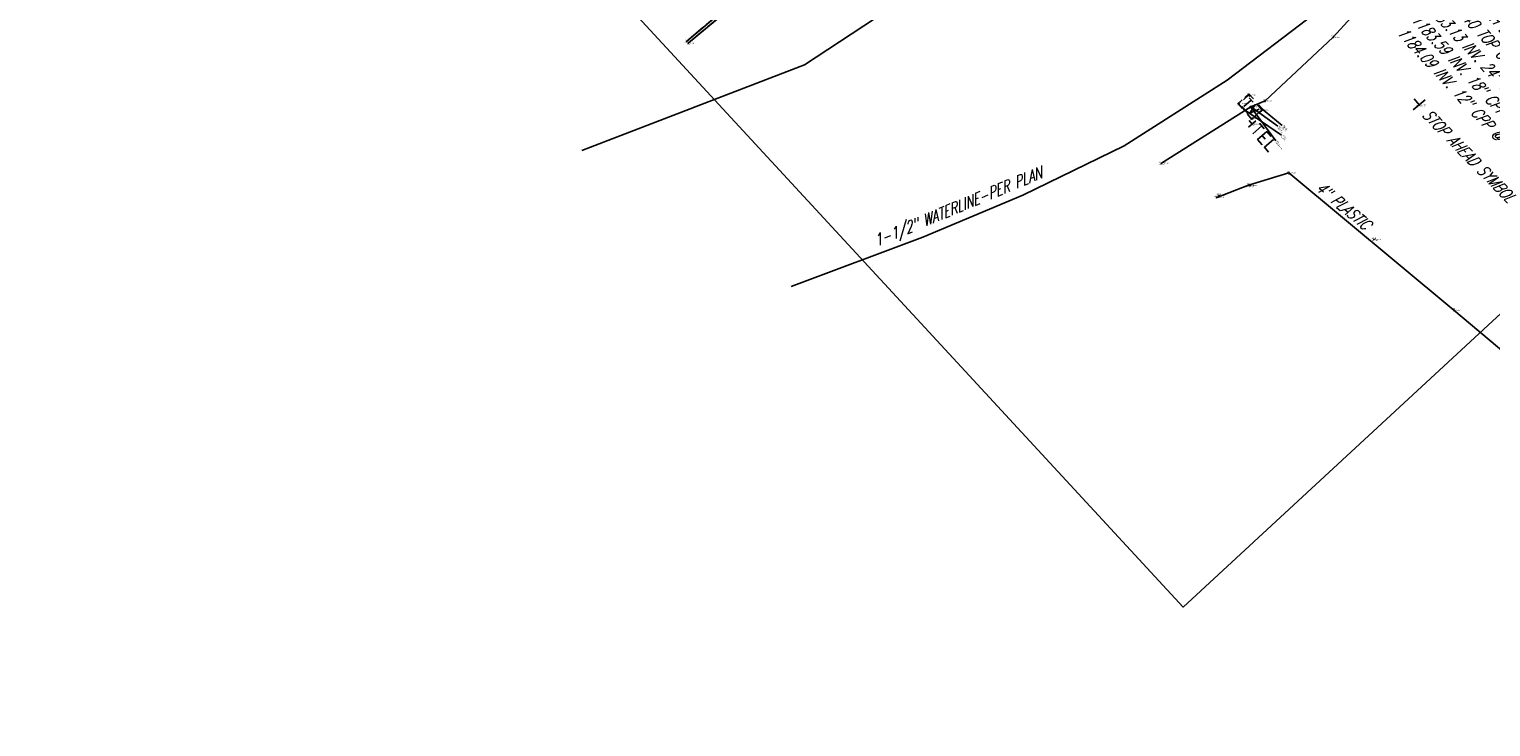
# Model space of a CAD drawing. Extents: x 0 to 213038, y 0 to 462006.
# Tile 54 of 107: x 167639 to 167943, y 435393 to 435538. Entities that reach past the tile are written whole.
import ezdxf
from ezdxf import colors
from ezdxf.entities.mleader import LeaderData, LeaderLine
from ezdxf.enums import TextEntityAlignment as Align
from ezdxf.math import Vec2, Vec3

# ---------------------------------------------------------------- set-up
doc = ezdxf.new("R2010")
doc.units = 0
doc.header["$LTSCALE"] = 20
doc.header["$MEASUREMENT"] = 0
for name, pattern in [('PV_X_CURB', [0.27, 0.22, -0.05]), ('PV_X_EP', [0.27, 0.22, -0.05]), ('X_Existing 3', [0.2, 0.1, -0.1])]:
    doc.linetypes.add(name, pattern=pattern)
doc.layers.get('0').update_dxf_attribs({"linetype": 'CONTINUOUS'})
for name, color, linetype in [('DT_X_BREAK_LINE', 4, 'CONTINUOUS'), ('L136', 2, 'CONTINUOUS'), ('PNTDESC', 3, 'CONTINUOUS'), ('PNTELEV', 5, 'CONTINUOUS'), ('PNTNO', 7, 'CONTINUOUS'), ('PNTS', 3, 'CONTINUOUS'), ('PNTS_DTU-4-30-2025', 1, 'CONTINUOUS'), ('PV_X_CURB', 1, 'PV_X_CURB'), ('PV_X_EOP', 240, 'PV_X_EP'), ('PV_X_TEXT', 2, 'CONTINUOUS'), ('RD_X_MISC', 1, 'X_Existing 3'), ('SN_X_BLOCKS', 94, 'CONTINUOUS'), ('SN_X_TEXT', 2, 'CONTINUOUS'), ('UT_X_GAS', 2, 'UT_X_GAS (Short)'), ('UT_X_GAS_TEXT', 2, 'CONTINUOUS'), ('UT_X_PLANS', 32, 'CONTINUOUS'), ('UT_X_TELE', 32, 'UT_X_TELEPHONE'), ('UT_X_TELE_BLOCKS', 32, 'CONTINUOUS'), ('UT_X_WATER', 150, 'UT_X_WATER')]:
    doc.layers.add(name, color=color, linetype=linetype)
doc.layers.add('SC_SCRATCH-5', color=5, linetype='CONTINUOUS', plot=False)
doc.styles.add('LINETYPE', font='romans.shx', dxfattribs={"width": 0.9})
doc.styles.add('PTXT', font='TXT')
doc.styles.add('romans', font='romans.shx', dxfattribs={"width": 0.75, "oblique": 22.5})
doc.linetypes.add('UT_X_FOC', pattern='A,0.4,-0.13,0.4,-0.13,0.4,-0.13,0.4,-0.13,0.4,-0.13,0.4,["FOC",LINETYPE,S=0.1,R=0,X=0.06,Y=-0.05],-0.4', length=3.45)
doc.linetypes.add('UT_X_GAS (Short)', pattern='A,0.25,-0.15,0.25,-0.15,0.25,-0.15,0.25,-0.15,0.25,["G",LINETYPE,S=0.1,R=0,X=0.056,Y=-0.05],-0.2', length=2.05)
doc.linetypes.add('UT_X_TELEPHONE', pattern='A,0.3,-0.13,0.3,-0.13,0.3,-0.13,0.3,-0.13,0.3,["T",LINETYPE,S=0.1,R=0,X=0.062,Y=-0.05],-0.2', length=2.22)
doc.linetypes.add('UT_X_WATER', pattern='A,0.25,-0.15,0.25,-0.15,0.25,-0.15,0.25,-0.15,0.25,["W",LINETYPE,S=0.08,R=0,X=0.043,Y=-0.05],-0.2', length=2.05)

# ---------------------------------------------------------------- blocks, each defined once
blk = doc.blocks.new('SRVPNO1')
at = {"layer": 'PNTDESC', "style": 'PTXT'}
blk.add_attdef('DESC2', text='', height=1, dxfattribs=at).set_placement((0, -1.75), align=Align.CENTER)
at = {"layer": 'PNTELEV', "style": 'PTXT'}
blk.add_attdef('ELEV2', (1.5, -0.5), '', height=1, dxfattribs=at)
at = {"layer": 'PNTNO', "style": 'PTXT'}
blk.add_attdef('PT#', text='', height=1, dxfattribs=at).set_placement((0, 0.75), align=Align.CENTER)
blk = doc.blocks.new('SGN1P')
for p, q in [((0, 0), (-0.08, 0)), ((0, 0.08), (0, -0.08))]:
    blk.add_line(p, q)
blk = doc.blocks.new('TVLT')
at = {"flags": 128}
for points in [[(-0.04, 0.075), (-0.11, 0.075), (-0.11, 0.02)], [(-0.078, 0.05), (-0.016, 0.05)], [(-0.046, 0.05), (-0.046, -0.05)], [(0.016, 0.05), (0.047, -0.05), (0.078, 0.05)], [(0.11, 0.02), (0.11, 0.075), (0.04, 0.075)], [(-0.11, -0.02), (-0.11, -0.075), (-0.04, -0.075)], [(0.04, -0.075), (0.11, -0.075), (0.11, -0.02)]]:
    blk.add_lwpolyline(points, dxfattribs=at)
blk = doc.blocks.new('TMRK')
for p, q in [((0, 0), (-0.05, 0)), ((0, -0.05), (0, 0.05))]:
    blk.add_line(p, q)
at = {"flags": 128}
for points in [[(0.041, 0.062), (0.119, 0.062)], [(0.08, 0.062), (0.08, -0.063)], [(0.226, 0.062), (0.158, 0.062), (0.158, -0.063), (0.231, -0.063)], [(0.158, 0), (0.206, 0)], [(0.265, 0.062), (0.265, -0.063), (0.333, -0.063)]]:
    blk.add_lwpolyline(points, dxfattribs=at)

msp = doc.modelspace()

# ---------------------------------------------------------------- linework, layer by layer
at = {"layer": 'DT_X_BREAK_LINE'}
for points in [[(167775.59, 435535.43, 1187.09), (167786.72, 435544.82, 1187.44), (167798, 435554.42, 1187.66), (167809.11, 435564, 1187.93), (167819.5, 435573.18, 1188.24), (167830.61, 435583.15, 1188.41), (167838.88, 435590.53, 1188.58), (167840.66, 435591.9, 1188.62), (167845.7, 435586.65, 1188.68), (167853.06, 435593.67, 1188.61), (167849.36, 435598.37, 1188.71), (167849.74, 435599.64, 1188.78), (167852.64, 435601.79, 1188.94), (167855.06, 435602.76, 1188.98), (167861.57, 435603.35, 1189.03), (167867.78, 435602.26, 1189.17), (167884.01, 435595.87, 1189.58), (167896.38, 435586.48, 1190.03), (167905.94, 435576.95, 1190.42)], [(167775.59, 435535.43, 1187.09), (167786.72, 435544.82, 1187.44), (167798, 435554.42, 1187.66), (167809.11, 435564, 1187.93), (167819.5, 435573.18, 1188.24), (167830.61, 435583.15, 1188.41), (167838.88, 435590.53, 1188.58), (167840.66, 435591.9, 1188.62), (167845.7, 435586.65, 1188.68), (167853.06, 435593.67, 1188.61), (167849.36, 435598.37, 1188.71), (167849.74, 435599.64, 1188.78), (167852.64, 435601.79, 1188.94), (167855.06, 435602.76, 1188.98), (167861.57, 435603.35, 1189.03), (167867.78, 435602.26, 1189.17), (167884.01, 435595.87, 1189.58), (167896.38, 435586.48, 1190.03), (167905.94, 435576.95, 1190.42)], [(167775.91, 435535.03, 1187.49), (167787.09, 435544.41, 1187.75), (167798.35, 435554, 1188.01), (167809.43, 435563.58, 1188.26), (167819.87, 435572.76, 1188.52), (167831.06, 435582.94, 1188.85), (167839.2, 435590.26, 1188.6), (167840.6, 435591.37, 1188.54)], [(167775.91, 435535.03, 1187.49), (167787.09, 435544.41, 1187.75), (167798.35, 435554, 1188.01), (167809.43, 435563.58, 1188.26), (167819.87, 435572.76, 1188.52), (167831.06, 435582.94, 1188.85), (167839.2, 435590.26, 1188.6), (167840.6, 435591.37, 1188.54)]]:
    msp.add_polyline3d(points, dxfattribs=at)
at = {"layer": 'PNTS'}
for p, q in [((167899.22, 435515.96), (167891.34, 435521.33)), ((167898.44, 435517.79), (167892.79, 435521.85)), ((167899.4, 435517.91), (167894.68, 435521.83))]:
    msp.add_line(p, q, dxfattribs=at)
for p in [(167891.34, 435521.33, 1189.13), (167892.79, 435521.85, 1189.44), (167894.68, 435521.83, 1189.16), (167874.27, 435510.1, 1187.5), (167892.68, 435505.45, 1187.65), (167886.23, 435503.42, 1187.45), (167918.45, 435494.29, 1190.35)]:
    msp.add_point(p, dxfattribs=at)
at = {"layer": 'PNTS_DTU-4-30-2025'}
msp.add_line((167898.06, 435514.78), (167892.78, 435521.86), dxfattribs=at)
for p in [(167775.59, 435535.43, 1187.09), (167775.91, 435535.03, 1187.49), (167909.98, 435536.31, 1190.21), (167890.42, 435522.48, 1189.28), (167892.44, 435524.29, 1189.45), (167895.86, 435523.03, 1189.45), (167892.78, 435521.86, 1189.35), (167892.85, 435521.8, 1189.34), (167893.13, 435519.41, 1189.22), (167895.16, 435521.22, 1189.37), (167927.85, 435522.24, 1190.44), (167893.16, 435518.24, 1188.97), (167900.77, 435508.09, 1188.43), (167892.38, 435505.57, 1187.63), (167885.76, 435502.99, 1187.48), (167935.07, 435479.6, 1191.06)]:
    msp.add_point(p, dxfattribs=at)
at = {"layer": 'PV_X_CURB', "flags": 128}
msp.add_lwpolyline([(167775.91, 435535.03), (167787.09, 435544.41), (167798.35, 435554), (167809.43, 435563.58), (167819.87, 435572.76), (167831.06, 435582.94), (167839.2, 435590.26), (167840.6, 435591.37)], dxfattribs=at)
msp.add_lwpolyline([(167775.91, 435535.03), (167787.09, 435544.41), (167798.35, 435554), (167809.43, 435563.58), (167819.87, 435572.76), (167831.06, 435582.94), (167839.2, 435590.26), (167840.6, 435591.37)], dxfattribs=at)
at = {"layer": 'PV_X_EOP', "flags": 128}
msp.add_lwpolyline([(167775.59, 435535.43), (167786.72, 435544.82), (167798, 435554.42), (167809.11, 435564), (167819.5, 435573.18), (167830.61, 435583.15), (167838.88, 435590.53), (167840.66, 435591.9), (167845.7, 435586.65), (167853.06, 435593.67), (167849.36, 435598.37), (167849.74, 435599.64), (167852.64, 435601.79), (167855.06, 435602.76), (167861.57, 435603.35), (167867.78, 435602.26), (167884.01, 435595.87), (167896.38, 435586.48), (167905.94, 435576.95)], dxfattribs=at)
msp.add_lwpolyline([(167775.59, 435535.43), (167786.72, 435544.82), (167798, 435554.42), (167809.11, 435564), (167819.5, 435573.18), (167830.61, 435583.15), (167838.88, 435590.53), (167840.66, 435591.9), (167845.7, 435586.65), (167853.06, 435593.67), (167849.36, 435598.37), (167849.74, 435599.64), (167852.64, 435601.79), (167855.06, 435602.76), (167861.57, 435603.35), (167867.78, 435602.26), (167884.01, 435595.87), (167896.38, 435586.48), (167905.94, 435576.95)], dxfattribs=at)
at = {"layer": 'RD_X_MISC', "flags": 128}
msp.add_lwpolyline([(167895.16, 435521.22), (167893.13, 435519.41), (167890.42, 435522.48), (167892.44, 435524.29)], close=True, dxfattribs=at)
msp.add_lwpolyline([(167895.16, 435521.22), (167893.13, 435519.41), (167890.42, 435522.48), (167892.44, 435524.29)], close=True, dxfattribs=at)
at = {"layer": 'SC_SCRATCH-5'}
msp.add_lwpolyline([(168040.35, 435567.22), (167809.59, 435816.92), (167648.02, 435667.61), (167878.78, 435417.91), (168040.35, 435567.22)], close=True, dxfattribs=at)
at = {"layer": 'UT_X_GAS', "flags": 128}
msp.add_lwpolyline([(167885.76, 435502.99), (167892.38, 435505.57), (167900.77, 435508.09), (167935.07, 435479.6), (167967.5, 435452.37), (167977.96, 435443.46), (167994.83, 435420.07), (168000.14, 435415.77), (168007.3, 435413.13), (168011.82, 435414.49), (168026.79, 435423.88)], dxfattribs=at)
at = {"layer": 'UT_X_PLANS', "color": 33, "linetype": 'UT_X_FOC', "flags": 128}
msp.add_lwpolyline([(167753.82, 435512.72), (167800.05, 435530.57), (167822.12, 435545.1), (167872.95, 435579.09), (167891.61, 435608.07), (167901.38, 435632.83), (167929.95, 435701.49), (167985.95, 435677.11), (168034.97, 435665.54), (168077.41, 435651.29)], dxfattribs=at)
at = {"layer": 'UT_X_TELE', "linetype": 'UT_X_FOC', "flags": 128}
msp.add_lwpolyline([(167874.27, 435510.1), (167892.85, 435521.8), (167895.86, 435523.03), (167909.98, 435536.31), (167919.05, 435546.26), (167927.89, 435554.36)], dxfattribs=at)
at = {"layer": 'UT_X_WATER', "flags": 128}
msp.add_lwpolyline([(167797.3, 435484.51), (167824.65, 435494.73), (167845.46, 435503.44), (167866.55, 435513.7), (167887.92, 435527.33), (167906.14, 435541.21)], dxfattribs=at)

# ---------------------------------------------------------------- block references
at = {"layer": 'PNTS'}
ref = msp.add_blockref('SRVPNO1', (167892.79, 435521.85, 1189.44), dxfattribs=dict(at, xscale=0.2, yscale=0.2, zscale=0.2))
ref.add_attrib('PT#', 'KM1170', (167898.68, 435517.78, 1189.44), dxfattribs={"layer": 'PNTNO', "height": 0.2, "rotation": 312.7426, "style": 'PTXT'})
ref.add_attrib('ELEV2', '1189.438', (167898.49, 435517.61, 1189.44), dxfattribs={"layer": 'PNTELEV', "height": 0.2, "rotation": 312.7426, "style": 'PTXT'})
ref.add_attrib('DESC2', 'VAULT-"AEP",', (167898.28, 435517.42, 1189.44), dxfattribs={"layer": 'PNTDESC', "height": 0.2, "rotation": 312.7426, "style": 'PTXT'})
ref = msp.add_blockref('SRVPNO1', (167894.68, 435521.83, 1189.16), dxfattribs=dict(at, xscale=0.2, yscale=0.2, zscale=0.2))
ref.add_attrib('PT#', 'KM1171', (167899.64, 435517.91, 1189.16), dxfattribs={"layer": 'PNTNO', "height": 0.2, "rotation": 312.7426, "style": 'PTXT'})
ref.add_attrib('ELEV2', '1189.156', (167899.45, 435517.74, 1189.16), dxfattribs={"layer": 'PNTELEV', "height": 0.2, "rotation": 312.7426, "style": 'PTXT'})
ref.add_attrib('DESC2', 'UFOC ^ 1,', (167899.24, 435517.54, 1189.16), dxfattribs={"layer": 'PNTDESC', "height": 0.2, "rotation": 312.7426, "style": 'PTXT'})
ref = msp.add_blockref('SRVPNO1', (167891.34, 435521.33, 1189.13), dxfattribs=dict(at, xscale=0.2, yscale=0.2, zscale=0.2))
ref.add_attrib('PT#', 'KM1169', (167899.46, 435515.96, 1189.13), dxfattribs={"layer": 'PNTNO', "height": 0.2, "rotation": 312.7426, "style": 'PTXT'})
ref.add_attrib('ELEV2', '1189.129', (167899.27, 435515.79, 1189.13), dxfattribs={"layer": 'PNTELEV', "height": 0.2, "rotation": 312.7426, "style": 'PTXT'})
ref.add_attrib('DESC2', 'UFOC ^ 2,', (167899.06, 435515.6, 1189.13), dxfattribs={"layer": 'PNTDESC', "height": 0.2, "rotation": 312.7426, "style": 'PTXT'})
at = {"layer": 'PNTS', "xscale": 0.2, "yscale": 0.2, "zscale": 0.2}
for p, values in [((167874.27, 435510.1, 1187.5), {'PT#': 'KM1168', 'ELEV2': '1187.496', 'DESC2': 'UFOC ^ 1,'}), ((167892.68, 435505.45, 1187.65), {'PT#': 'KM1166', 'ELEV2': '1187.654', 'DESC2': 'GL-4"-PL-CG,'}), ((167886.23, 435503.42, 1187.45), {'PT#': 'KM1167', 'ELEV2': '1187.454', 'DESC2': 'GL ^ 2-4"-PL-CG,'}), ((167918.45, 435494.29, 1190.35), {'PT#': 'KM1165', 'ELEV2': '1190.349', 'DESC2': 'GL-4"-PL-CG,'})]:
    msp.add_blockref('SRVPNO1', p, dxfattribs=at).add_auto_attribs(values)
at = {"layer": 'PNTS_DTU-4-30-2025', "xscale": 0.2, "yscale": 0.2, "zscale": 0.2}
for p, values in [((167775.59, 435535.43, 1187.09), {'PT#': 'D715', 'ELEV2': '1187.091', 'DESC2': 'EP1 ^ 1'}), ((167775.91, 435535.03, 1187.49), {'PT#': 'D716', 'ELEV2': '1187.492', 'DESC2': 'C ^ 1'}), ((167909.98, 435536.31, 1190.21), {'PT#': 'D353', 'ELEV2': '1190.215', 'DESC2': 'TEL'}), ((167890.42, 435522.48, 1189.28), {'PT#': 'V258', 'ELEV2': '1189.276', 'DESC2': 'LINE'}), ((167892.44, 435524.29, 1189.45), {'PT#': 'V259', 'ELEV2': '1189.448', 'DESC2': 'LINE ^ 3'}), ((167895.86, 435523.03, 1189.45), {'PT#': 'D354', 'ELEV2': '1189.452', 'DESC2': 'TEL'}), ((167927.85, 435522.24, 1190.44), {'PT#': 'V146', 'ELEV2': '1190.437', 'DESC2': 'SIGNPB-STOP AHEAD'}), ((167892.85, 435521.8, 1189.34), {'PT#': 'D355', 'ELEV2': '1189.342', 'DESC2': 'TEL ^ 2'}), ((167893.13, 435519.41, 1189.22), {'PT#': 'V257', 'ELEV2': '1189.217', 'DESC2': 'LINE'}), ((167895.16, 435521.22, 1189.37), {'PT#': 'V256', 'ELEV2': '1189.365', 'DESC2': 'LINE ^ 1'}), ((167893.16, 435518.24, 1188.97), {'PT#': 'V145', 'ELEV2': '1188.966', 'DESC2': 'TLM'}), ((167900.77, 435508.09, 1188.43), {'PT#': 'D358', 'ELEV2': '1188.431', 'DESC2': 'GL'}), ((167892.38, 435505.57, 1187.63), {'PT#': 'D357', 'ELEV2': '1187.632', 'DESC2': 'GL'}), ((167885.76, 435502.99, 1187.48), {'PT#': 'D356', 'ELEV2': '1187.480', 'DESC2': 'GL ^ 1'}), ((167935.07, 435479.6, 1191.06), {'PT#': 'D359', 'ELEV2': '1191.064', 'DESC2': 'GL'})]:
    msp.add_blockref('SRVPNO1', p, dxfattribs=at).add_auto_attribs(values)
at = {"layer": 'PNTS_DTU-4-30-2025'}
ref = msp.add_blockref('SRVPNO1', (167892.78, 435521.86, 1189.35), dxfattribs=dict(at, xscale=0.2, yscale=0.2, zscale=0.2))
ref.add_attrib('PT#', 'V260', (167898.26, 435514.76, 1189.35), dxfattribs={"layer": 'PNTNO', "height": 0.2, "rotation": 312.7426, "style": 'PTXT'})
ref.add_attrib('ELEV2', '1189.352', (167898.09, 435514.6, 1189.35), dxfattribs={"layer": 'PNTELEV', "height": 0.2, "rotation": 312.7426, "style": 'PTXT'})
ref.add_attrib('DESC2', 'MISC-AEPVAULT', (167897.91, 435514.43, 1189.35), dxfattribs={"layer": 'PNTDESC', "height": 0.2, "rotation": 312.7426, "style": 'PTXT'})
at = {"layer": 'SN_X_BLOCKS', "xscale": 20, "yscale": 20, "zscale": 20, "rotation": 309.7538561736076}
msp.add_blockref('SGN1P', (167927.85, 435522.24, 1190.44), dxfattribs=at)
at = {"layer": 'UT_X_TELE_BLOCKS', "xscale": 20, "yscale": 20, "zscale": 20}
for name, p, rotation in [('TVLT', (167892.78, 435521.86), 310.9803579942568), ('TMRK', (167893.16, 435518.24, 1188.97), 310.8374058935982)]:
    msp.add_blockref(name, p, dxfattribs=dict(at, rotation=rotation))

# ---------------------------------------------------------------- texts
at = {"layer": 'SN_X_TEXT', "insert": (167930.03, 435521.64), "char_height": 2.4, "attachment_point": 1, "rotation": 314.5543, "style": 'romans'}
msp.add_mtext_dynamic_manual_height_columns('STOP AHEAD SYMBOL', width=29.1669, gutter_width=12, heights=[0], dxfattribs=at)
at = {"layer": 'UT_X_GAS_TEXT', "style": 'romans', "oblique": 22.5, "width": 0.75}
msp.add_text('4" PLASTIC ', height=2.4, rotation=320.2798, dxfattribs=at).set_placement((167906.13, 435504.67))
at = {"layer": 'UT_X_PLANS', "color": 150, "linetype": 'UT_X_WATER', "style": 'romans', "oblique": 22.5, "width": 0.75}
msp.add_text('1-1/2" WATERLINE-PER PLAN', height=2.4, rotation=22.5499, dxfattribs=at).set_placement((167815.06, 435492.77))

# ---------------------------------------------------------------- leaders
at = {"layer": 'L136'}
ml = msp.add_multileader_mtext('Standard', dxfattribs=at)
ml.set_content('EX. CATCH BASIN\\P1187.93 TOP GRATE\\P1185.19 INV. 18" CPP @ 7\\P1185.59 INV. 12" CPP @ 1\\P1185.61 INV. 12" CPP @ 11\\P1185.20 INV. 18" CPP @ 3', color=256, style='romans')
ml.set_leader_properties(color=1, linetype='CONTINUOUS', lineweight=-1)
ml.build(insert=Vec2(0, 0))
ml.multileader.update_dxf_attribs({"text_right_attachment_type": 3, "dogleg_length": 0.1, "arrow_head_size": 2.4, "scale": 20})
ctx = ml.context
ctx.base_point, ctx.scale, ctx.char_height, ctx.arrow_head_size, ctx.landing_gap_size, ctx.plane_origin, ctx.plane_x_axis, ctx.plane_y_axis = Vec3(167967.66, 435606.04, 1187.93), 20, 2.4, 2.4, 0.6, Vec3(167928.62, 435647.41, 1187.93), Vec3(0.682879, -0.730532), Vec3(0.730532, 0.682879)
ctx.right_attachment = 3
notes = []
notes.append((ctx, [(0, (1, 1, 0), (167966.29, 435607.5, 1187.93), (0.682879, -0.730532), 2, [(0, [(167922.78, 435636.24, 1187.93)], 0, [])])]))
ctx.mtext.insert, ctx.mtext.text_direction, ctx.mtext.rotation, ctx.mtext.width, ctx.mtext.flow_direction = Vec3(167968.94, 435606.42, 1187.93), Vec3(0.682879, -0.730532), 5.464085, 54.2899, 5
ml = msp.add_multileader_mtext('Standard', dxfattribs=at)
ml.set_content('EX. CATCH BASIN\\P1186.40 TOP GRATE\\P1183.13 INV. 24" CPP @ 10\\P1183.59 INV. 18" CPP @ 1\\P1184.09 INV. 12" CPP @ 3', color=256, style='romans')
ml.set_leader_properties(color=1, linetype='CONTINUOUS', lineweight=-1)
ml.build(insert=Vec2(0, 0))
ml.multileader.update_dxf_attribs({"text_right_attachment_type": 3, "dogleg_length": 0.1, "arrow_head_size": 2.4, "scale": 20})
ctx = ml.context
ctx.base_point, ctx.scale, ctx.char_height, ctx.arrow_head_size, ctx.landing_gap_size, ctx.plane_origin, ctx.plane_x_axis, ctx.plane_y_axis = Vec3(167935.31, 435549.21, 1186.4), 20, 2.4, 2.4, 0.6, Vec3(167860.3, 435565.04, 1186.4), Vec3(0.678706, -0.73441), Vec3(0.73441, 0.678706)
ctx.right_attachment = 3
notes.append((ctx, [(0, (1, 1, 0), (167933.95, 435550.68, 1186.4), (0.678706, -0.73441), 2, [(0, [(167872.76, 435588.05, 1186.4)], 0, [])])]))
ctx.mtext.insert, ctx.mtext.text_direction, ctx.mtext.rotation, ctx.mtext.flow_direction = Vec3(167936.59, 435549.59, 1186.4), Vec3(0.678706, -0.73441), 5.458388, 5
at = {"layer": 'PV_X_TEXT'}
ml = msp.add_multileader_mtext('Standard', dxfattribs=at)
ml.set_content('GRAVEL BERM ', color=256, style='romans')
ml.set_leader_properties(color=1, linetype='CONTINUOUS', lineweight=-1)
ml.build(insert=Vec2(0, 0))
ml.multileader.update_dxf_attribs({"text_right_attachment_type": 3, "dogleg_length": 0.1, "arrow_head_size": 2.4, "scale": 20})
ctx = ml.context
ctx.base_point, ctx.scale, ctx.char_height, ctx.arrow_head_size, ctx.landing_gap_size, ctx.plane_origin, ctx.plane_x_axis, ctx.plane_y_axis = Vec3(167927.92, 435611.81), 20, 2.4, 2.4, 0.6, Vec3(167934.79, 435620.09), Vec3(0.688535, -0.725203), Vec3(0.725203, 0.688535)
ctx.right_attachment, ctx.text_align_type = 3, 2
notes.append((ctx, [(0, (0, 0, 0), (0, 0), (1, 0), 1, [])]))
ctx.mtext.insert, ctx.mtext.text_direction, ctx.mtext.rotation, ctx.mtext.alignment, ctx.mtext.flow_direction = Vec3(167942.24, 435598.47), Vec3(0.688535, -0.725203), 5.471856, 3, 5
for ctx, leaders in notes:
    for number, flags, end, landing, length, lines in leaders:
        leader = LeaderData()
        leader.index, (leader.has_last_leader_line, leader.has_dogleg_vector, leader.attachment_direction) = number, flags
        leader.last_leader_point, leader.dogleg_vector, leader.dogleg_length = Vec3(end), Vec3(landing), length
        for number, points, colour, breaks in lines:
            line = LeaderLine()
            line.index, line.vertices, line.color, line.breaks = number, Vec3.list(points), colors.encode_raw_color(colour), breaks
            leader.lines.append(line)
        ctx.leaders.append(leader)

doc.saveas('drawing.dxf')
